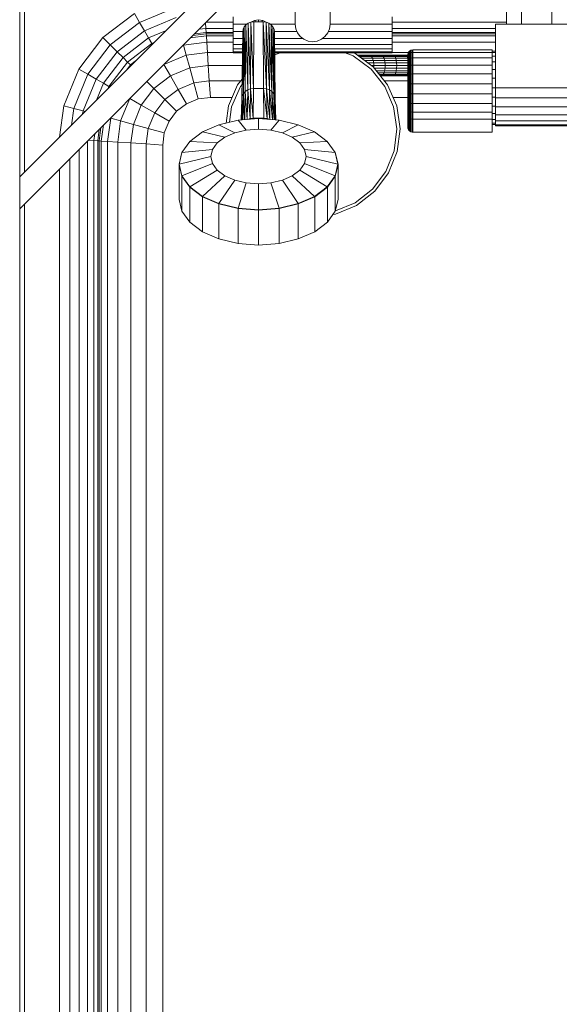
# Model space of a CAD drawing. Header units: millimetres. Extents: x 19580 to 41622, y 4748 to 42776.
# Tile 30 of 65: x 23610 to 23950, y 41516 to 42135. Entities that reach past the tile are written whole.
import ezdxf

# ---------------------------------------------------------------- set-up
doc = ezdxf.new("R2010")
doc.units = ezdxf.units.MM
doc.layers.add('M-EQPM-____-OTLN', color=50, linetype='Continuous', lineweight=20)

# ---------------------------------------------------------------- blocks, each defined once
blk = doc.blocks.new('Прямая форма - 83 new-608778-В_Этаж 01_Отопление')
at = {"layer": 'M-EQPM-____-OTLN', "color": 9}
for p, q in [((-400.16, 359.93), (-400.16, 500)), ((-240.1, 500), (-400.16, 339.93)), ((-260.1, 500), (-400.16, 359.93)), ((-397.16, 500), (-397.16, 362.93)), ((-226.84, 500), (-226.84, 456)), ((-204.84, 500), (-204.84, 456)), ((-93.84, 456), (-93.84, 473)), ((-84.34, 473), (-84.34, 456)), ((-65.34, 473), (-65.34, 456)), ((-324.68, 457.11), (-303.21, 466)), ((-347.73, 447.57), (-327.94, 462.76)), ((-324.68, 457.11), (-327.94, 462.76)), ((-321.64, 451.84), (-301.63, 460.13)), ((-265.84, 460.66), (-265.84, 456)), ((-254.65, 457.33), (-252.43, 458.41)), ((-252.43, 458.41), (-249.84, 458.81)), ((-252.04, 457.52), (-252.04, 458.47)), ((-249.84, 457.52), (-249.84, 458.81)), ((-249.84, 458.81), (-247.25, 458.41)), ((-247.64, 457.52), (-247.64, 458.47)), ((-247.25, 458.41), (-245.03, 457.33)), ((-165.84, 460.66), (-165.84, 456)), ((-343.12, 442.96), (-324.68, 457.11)), ((-321.64, 451.84), (-324.68, 457.11)), ((-287.32, 452.78), (-283, 453.35)), ((-283, 453.35), (-283.23, 456.86)), ((-283, 453.35), (-265.84, 453.35)), ((-283, 453.35), (-282.84, 450.85)), ((-282.78, 457.32), (-265.84, 457.32)), ((-265.84, 456), (-257.3, 456)), ((-265.84, 451.34), (-265.84, 456)), ((-259.6, 452.81), (-260.09, 410.64)), ((-260.09, 410.64), (-259.6, 452.81)), ((-259.6, 452.81), (-259.84, 451.17)), ((-259.6, 452.81), (-259.84, 451.17)), ((-259.6, 452.81), (-258.9, 454.34)), ((-258.9, 454.34), (-259.6, 452.81)), ((-259.35, 412.23), (-259.6, 452.81)), ((-259.6, 452.81), (-259.35, 412.23)), ((-259.35, 412.23), (-258.9, 454.34)), ((-258.9, 454.34), (-259.35, 412.23)), ((-257.79, 455.66), (-258.9, 454.34)), ((-257.79, 455.66), (-258.9, 454.34)), ((-258.18, 413.6), (-258.9, 454.34)), ((-258.9, 454.34), (-258.18, 413.6)), ((-258.18, 413.6), (-257.79, 455.66)), ((-257.79, 455.66), (-258.18, 413.6)), ((-257.79, 455.66), (-256.34, 456.67)), ((-256.34, 456.67), (-257.79, 455.66)), ((-256.66, 414.64), (-257.79, 455.66)), ((-257.79, 455.66), (-256.66, 414.64)), ((-256.66, 414.64), (-256.34, 456.67)), ((-256.34, 456.67), (-256.66, 414.64)), ((-256.34, 456.67), (-254.65, 457.3)), ((-254.65, 457.3), (-256.34, 456.67)), ((-254.89, 415.3), (-256.34, 456.67)), ((-256.34, 456.67), (-254.89, 415.3)), ((-254.89, 415.3), (-254.65, 457.3)), ((-254.65, 457.3), (-254.89, 415.3)), ((-254.65, 457.3), (-252.84, 457.52)), ((-252.84, 457.52), (-254.65, 457.3)), ((-252.99, 415.53), (-254.65, 457.3)), ((-254.65, 457.3), (-252.99, 415.53)), ((-252.99, 415.53), (-252.84, 457.52)), ((-252.84, 457.52), (-252.99, 415.53)), ((-252.84, 457.52), (-246.84, 457.52)), ((-252.84, 457.52), (-246.84, 457.52)), ((-246.69, 415.53), (-246.84, 457.52)), ((-246.84, 457.52), (-245.03, 457.3)), ((-246.69, 415.53), (-246.84, 457.52)), ((-244.79, 415.3), (-246.84, 457.52)), ((-245.03, 457.3), (-246.84, 457.52)), ((-246.84, 457.52), (-244.79, 415.3)), ((-245.03, 457.3), (-243.34, 456.67)), ((-244.79, 415.3), (-245.03, 457.3)), ((-243.01, 414.64), (-245.03, 457.3)), ((-245.03, 457.3), (-244.79, 415.3)), ((-243.34, 456.67), (-245.03, 457.3)), ((-245.03, 457.3), (-243.01, 414.64)), ((-243.34, 456.67), (-241.89, 455.66)), ((-243.01, 414.64), (-243.34, 456.67)), ((-241.49, 413.6), (-243.34, 456.67)), ((-243.34, 456.67), (-243.01, 414.64)), ((-241.89, 455.66), (-243.34, 456.67)), ((-243.34, 456.67), (-241.49, 413.6)), ((-226.84, 456), (-242.38, 456)), ((-241.89, 455.66), (-240.78, 454.34)), ((-241.49, 413.6), (-241.89, 455.66)), ((-240.32, 412.23), (-241.89, 455.66)), ((-241.89, 455.66), (-241.49, 413.6)), ((-240.78, 454.34), (-241.89, 455.66)), ((-241.89, 455.66), (-240.32, 412.23)), ((-240.78, 454.34), (-240.08, 452.81)), ((-240.32, 412.23), (-240.78, 454.34)), ((-239.59, 410.64), (-240.78, 454.34)), ((-240.78, 454.34), (-240.32, 412.23)), ((-240.08, 452.81), (-240.78, 454.34)), ((-240.78, 454.34), (-239.59, 410.64)), ((-239.84, 451.17), (-240.08, 452.81)), ((-239.59, 410.64), (-240.08, 452.81)), ((-239.34, 408.93), (-240.08, 452.81)), ((-240.08, 452.81), (-239.59, 410.64)), ((-239.84, 451.17), (-240.08, 452.81)), ((-240.08, 452.81), (-239.34, 408.93)), ((-226.84, 456), (-226.46, 453.15)), ((-226.46, 453.15), (-225.36, 450.5)), ((-206.31, 450.5), (-205.21, 453.15)), ((-205.21, 453.15), (-204.84, 456)), ((-204.84, 456), (-165.84, 456)), ((-165.84, 457.32), (-93.84, 457.32)), ((-165.84, 456), (-165.84, 451.34)), ((-165.84, 453.35), (-100.84, 453.35)), ((101.16, 456), (-100.84, 456)), ((-100.84, 456), (-100.84, 416)), ((-362.92, 427.78), (-347.73, 447.57)), ((-343.12, 442.96), (-347.73, 447.57)), ((-338.82, 438.66), (-321.64, 451.84)), ((-335.13, 434.96), (-319.03, 447.32)), ((-319.03, 447.32), (-321.64, 451.84)), ((-319.03, 447.32), (-308.36, 451.73)), ((-317.02, 443.85), (-319.03, 447.32)), ((-292.79, 447.31), (-282.69, 448.64)), ((-282.78, 450), (-291.21, 448.89)), ((-282.84, 450.85), (-290.22, 449.88)), ((-265.84, 450.85), (-282.84, 450.85)), ((-282.84, 450.85), (-282.78, 450)), ((-282.78, 450), (-282.69, 448.64)), ((-265.84, 450), (-282.78, 450)), ((-282.69, 448.64), (-265.84, 448.64)), ((-282.69, 448.64), (-282.43, 444.64)), ((-265.84, 447), (-265.84, 451.34)), ((-265.84, 451.34), (-259.81, 451.34)), ((-265.84, 443.27), (-265.84, 447)), ((-265.84, 447), (-259.86, 447)), ((-260.34, 408.93), (-259.84, 451.17)), ((-259.84, 451.17), (-260.34, 408.93)), ((-260.09, 410.64), (-259.84, 451.17)), ((-259.84, 451.17), (-260.09, 410.64)), ((-239.86, 451.34), (-225.71, 451.34)), ((-239.34, 408.93), (-239.84, 451.17)), ((-239.84, 451.17), (-239.34, 408.93)), ((-239.79, 447), (-222.02, 447)), ((-225.36, 450.5), (-223.62, 448.22)), ((-223.62, 448.22), (-221.34, 446.47)), ((-221.34, 446.47), (-218.68, 445.37)), ((-212.99, 445.37), (-210.34, 446.47)), ((-210.34, 446.47), (-208.06, 448.22)), ((-165.84, 447), (-209.65, 447)), ((-208.06, 448.22), (-206.31, 450.5)), ((-165.84, 451.34), (-205.96, 451.34)), ((-165.84, 451.34), (-165.84, 447)), ((-100.84, 450.85), (-165.84, 450.85)), ((-100.84, 450), (-165.84, 450)), ((-165.84, 448.64), (-100.84, 448.64)), ((-165.84, 443.27), (-165.84, 447)), ((-357.27, 424.52), (-343.12, 442.96)), ((-338.82, 438.66), (-343.12, 442.96)), ((-332.29, 432.13), (-317.02, 443.85)), ((-317.02, 443.85), (-315.7, 444.39)), ((-296.97, 442.73), (-297.65, 442.44)), ((-296.97, 442.73), (-282.43, 444.64)), ((-296.97, 442.73), (-295.31, 436.53)), ((-282.43, 444.64), (-265.84, 444.64)), ((-282.43, 444.64), (-282.02, 438.28)), ((-265.84, 440.41), (-265.84, 443.27)), ((-259.89, 443.27), (-265.84, 443.27)), ((-265.84, 438.61), (-265.84, 440.41)), ((-259.9, 440.41), (-265.84, 440.41)), ((-165.84, 443.27), (-239.74, 443.27)), ((-165.84, 440.41), (-239.71, 440.41)), ((-218.68, 445.37), (-215.84, 445)), ((-215.84, 445), (-212.99, 445.37)), ((-165.84, 444.64), (-100.84, 444.64)), ((-165.84, 440.41), (-165.84, 443.27)), ((-165.84, 438.61), (-165.84, 440.41)), ((-154.66, 439.17), (-153.99, 439.56)), ((-154.66, 439.17), (-153.99, 439.56)), ((-153.99, 439.56), (-153.23, 439.76)), ((-153.99, 439.56), (-153.23, 439.76)), ((-153.99, 437.9), (-153.99, 439.56)), ((-153.99, 439.56), (-153.99, 437.9)), ((-153.23, 439.76), (-152.84, 439.79)), ((-153.23, 439.76), (-152.84, 439.79)), ((-153.23, 438.09), (-153.23, 439.76)), ((-153.23, 439.76), (-153.23, 438.09)), ((-152.84, 439.79), (-102.84, 439.79)), ((-152.84, 439.79), (-152.84, 438.11)), ((-102.84, 439.79), (-102.84, 438.11)), ((-352, 421.48), (-338.82, 438.66)), ((-347.48, 418.87), (-335.13, 434.96)), ((-335.13, 434.96), (-338.82, 438.66)), ((-332.29, 432.13), (-335.13, 434.96)), ((-295.31, 436.53), (-309.4, 430.7)), ((-282.02, 438.28), (-295.31, 436.53)), ((-295.31, 436.53), (-293.15, 428.46)), ((-265.84, 438.28), (-282.02, 438.28)), ((-282.02, 438.28), (-281.47, 430)), ((-265.84, 438), (-265.84, 438.61)), ((-259.91, 438.61), (-265.84, 438.61)), ((-259.92, 438), (-265.84, 438)), ((-165.84, 438.61), (-239.69, 438.61)), ((-165.84, 438), (-239.68, 438)), ((-236.23, 438), (-239.67, 436.67)), ((-190.31, 436.01), (-195.44, 438)), ((-179.08, 427.74), (-190.31, 436.01)), ((-189.97, 438), (-189.35, 437.76)), ((-189.35, 437.76), (-177.69, 429.18)), ((-180.12, 436.5), (-187.34, 436.5)), ((-187.34, 436.5), (-186.5, 436.28)), ((-187.34, 436.28), (-186.5, 436.28)), ((-186.5, 436.28), (-179.38, 436.28)), ((-186.5, 436.28), (-185.71, 435.63)), ((-186.45, 435.63), (-185.71, 435.63)), ((-185.71, 435.63), (-178.69, 435.63)), ((-185.71, 435.63), (-185.04, 434.6)), ((-185.04, 434.6), (-178.09, 434.6)), ((-172.67, 436.5), (-180.12, 436.5)), ((-180.12, 436.5), (-179.38, 436.28)), ((-179.38, 436.28), (-172.03, 436.28)), ((-179.38, 436.28), (-178.69, 435.63)), ((-178.69, 435.63), (-171.43, 435.63)), ((-178.69, 435.63), (-178.09, 434.6)), ((-178.09, 434.6), (-170.91, 434.6)), ((-178.09, 434.6), (-177.63, 433.25)), ((-165.02, 436.5), (-172.67, 436.5)), ((-172.67, 436.5), (-172.03, 436.28)), ((-172.03, 436.28), (-164.48, 436.28)), ((-172.03, 436.28), (-171.43, 435.63)), ((-171.43, 435.63), (-163.97, 435.63)), ((-171.43, 435.63), (-170.91, 434.6)), ((-170.91, 434.6), (-163.54, 434.6)), ((-170.91, 434.6), (-170.52, 433.25)), ((-165.84, 438), (-165.84, 438.61)), ((-152.84, 438.28), (-165.84, 438.28)), ((-157.19, 436.5), (-165.02, 436.5)), ((-165.02, 436.5), (-164.48, 436.28)), ((-164.48, 436.28), (-163.97, 435.63)), ((-164.09, 436.28), (-156.75, 436.28)), ((-163.97, 435.63), (-156.35, 435.63)), ((-163.97, 435.63), (-163.54, 434.6)), ((-163.54, 434.6), (-156, 434.6)), ((-163.54, 434.6), (-163.21, 433.25)), ((-155.22, 436.5), (-157.19, 436.5)), ((-157.19, 436.5), (-156.75, 436.28)), ((-156.75, 436.28), (-155.22, 436.28)), ((-156.75, 436.28), (-156.35, 435.63)), ((-156.35, 435.63), (-155.22, 435.63)), ((-156.35, 435.63), (-156, 434.6)), ((-156, 434.6), (-155.22, 434.6)), ((-156, 434.6), (-155.73, 433.25)), ((-155.84, 436.79), (-155.81, 437.18)), ((-155.84, 436.79), (-155.81, 437.18)), ((-155.84, 435.32), (-155.84, 436.79)), ((-155.84, 436.79), (-155.84, 435.32)), ((-155.84, 435.32), (-155.81, 435.68)), ((-155.84, 435.32), (-155.81, 435.68)), ((-155.84, 432.49), (-155.84, 435.32)), ((-155.84, 435.32), (-155.84, 432.49)), ((-155.81, 437.18), (-155.61, 437.94)), ((-155.81, 437.18), (-155.61, 437.94)), ((-155.81, 435.68), (-155.81, 437.18)), ((-155.81, 437.18), (-155.81, 435.68)), ((-155.81, 435.68), (-155.61, 436.39)), ((-155.81, 435.68), (-155.61, 436.39)), ((-155.81, 432.8), (-155.81, 435.68)), ((-155.81, 435.68), (-155.81, 432.8)), ((-155.81, 432.8), (-155.61, 433.4)), ((-155.81, 432.8), (-155.61, 433.4)), ((-155.61, 437.94), (-155.22, 438.61)), ((-155.61, 437.94), (-155.22, 438.61)), ((-155.61, 436.39), (-155.61, 437.94)), ((-155.61, 437.94), (-155.61, 436.39)), ((-155.61, 436.39), (-155.22, 437.02)), ((-155.61, 436.39), (-155.22, 437.02)), ((-155.61, 433.4), (-155.61, 436.39)), ((-155.61, 436.39), (-155.61, 433.4)), ((-155.61, 433.4), (-155.22, 433.94)), ((-155.61, 433.4), (-155.61, 429.19)), ((-155.22, 438.61), (-154.66, 439.17)), ((-155.22, 438.61), (-154.66, 439.17)), ((-155.22, 437.02), (-155.22, 438.61)), ((-155.22, 438.61), (-155.22, 437.02)), ((-155.22, 437.02), (-154.66, 437.53)), ((-155.22, 437.02), (-155.22, 433.94)), ((-155.22, 433.94), (-154.66, 434.38)), ((-155.22, 433.94), (-155.22, 429.6)), ((-154.66, 437.53), (-154.66, 439.17)), ((-154.66, 439.17), (-154.66, 437.53)), ((-154.66, 437.53), (-153.99, 437.9)), ((-154.66, 437.53), (-154.66, 434.38)), ((-154.66, 434.38), (-153.99, 434.69)), ((-154.66, 434.38), (-154.66, 429.93)), ((-153.99, 437.9), (-153.23, 438.09)), ((-153.99, 437.9), (-153.99, 434.69)), ((-153.99, 434.69), (-153.23, 434.85)), ((-153.99, 434.69), (-153.99, 430.17)), ((-153.23, 438.09), (-152.84, 438.11)), ((-153.23, 438.09), (-152.84, 438.11)), ((-153.23, 438.09), (-153.23, 434.85)), ((-153.23, 434.85), (-152.84, 434.87)), ((-153.23, 434.85), (-153.23, 430.29)), ((-152.84, 438.11), (-102.84, 438.11)), ((-152.84, 438.11), (-152.84, 434.87)), ((-152.84, 434.87), (-102.84, 434.87)), ((-152.84, 434.87), (-152.84, 430.3)), ((-102.84, 439), (-100.84, 439)), ((-102.84, 438.22), (-100.84, 438.22)), ((-102.84, 438.11), (-102.84, 434.87)), ((-102.84, 435.92), (-100.84, 435.92)), ((-102.84, 434.87), (-102.84, 430.3)), ((-372.47, 404.73), (-362.92, 427.78)), ((-357.27, 424.52), (-362.92, 427.78)), ((-344.01, 416.86), (-332.29, 432.13)), ((-333.03, 427.07), (-330.51, 430.35)), ((-330.51, 430.35), (-332.29, 432.13)), ((-330.51, 430.35), (-327.23, 432.87)), ((-309.42, 430.68), (-305.25, 423.45)), ((-293.15, 428.46), (-305.25, 423.45)), ((-281.47, 430), (-293.15, 428.46)), ((-293.15, 428.46), (-290.63, 419.06)), ((-260.09, 430), (-281.47, 430)), ((-281.47, 430), (-280.84, 420.35)), ((-183.22, 433.25), (-177.63, 433.25)), ((-181.09, 431.68), (-177.35, 431.68)), ((-170.39, 416.83), (-179.08, 427.74)), ((-178.81, 430), (-177.25, 430)), ((-177.69, 429.18), (-168.68, 417.86)), ((-177.63, 433.25), (-170.52, 433.25)), ((-177.63, 433.25), (-177.35, 431.68)), ((-177.35, 431.68), (-170.27, 431.68)), ((-177.35, 431.68), (-177.25, 430)), ((-177.25, 430), (-177.32, 428.72)), ((-177.25, 430), (-170.18, 430)), ((-177, 428.32), (-170.27, 428.32)), ((-170.52, 433.25), (-163.21, 433.25)), ((-170.52, 433.25), (-170.27, 431.68)), ((-170.27, 428.32), (-170.52, 426.75)), ((-170.27, 431.68), (-163, 431.68)), ((-170.27, 431.68), (-170.18, 430)), ((-170.18, 430), (-170.27, 428.32)), ((-170.27, 428.32), (-163, 428.32)), ((-170.18, 430), (-162.93, 430)), ((-163.21, 433.25), (-155.73, 433.25)), ((-163.21, 433.25), (-163, 431.68)), ((-163, 428.32), (-163.21, 426.75)), ((-163, 431.68), (-155.61, 431.68)), ((-163, 431.68), (-162.93, 430)), ((-162.93, 430), (-163, 428.32)), ((-163, 428.32), (-155.61, 428.32)), ((-162.93, 430), (-155.61, 430)), ((-155.84, 432.49), (-155.81, 432.8)), ((-155.84, 432.49), (-155.81, 432.8)), ((-155.84, 428.5), (-155.84, 432.49)), ((-155.84, 432.49), (-155.84, 428.5)), ((-155.84, 428.5), (-155.81, 428.73)), ((-155.84, 428.5), (-155.81, 428.73)), ((-155.84, 423.62), (-155.84, 428.5)), ((-155.84, 428.5), (-155.84, 423.62)), ((-155.81, 428.73), (-155.81, 432.8)), ((-155.81, 432.8), (-155.81, 428.73)), ((-155.81, 428.73), (-155.61, 429.19)), ((-155.81, 428.73), (-155.61, 429.19)), ((-155.81, 423.77), (-155.81, 428.73)), ((-155.81, 428.73), (-155.81, 423.77)), ((-155.73, 433.25), (-155.61, 432.1)), ((-155.61, 427.9), (-155.73, 426.75)), ((-155.61, 429.19), (-155.22, 429.6)), ((-155.61, 429.19), (-155.61, 424.28)), ((-155.22, 429.6), (-154.66, 429.93)), ((-155.22, 429.6), (-155.22, 424.29)), ((-154.66, 429.93), (-153.99, 430.17)), ((-154.66, 429.93), (-154.66, 424.5)), ((-153.99, 430.17), (-153.23, 430.29)), ((-153.99, 430.17), (-153.99, 424.64)), ((-153.23, 430.29), (-152.84, 430.3)), ((-153.23, 430.29), (-153.23, 424.71)), ((-152.84, 430.3), (-102.84, 430.3)), ((-152.84, 430.3), (-152.84, 424.72)), ((-102.84, 432.26), (-100.84, 432.26)), ((-102.84, 430.3), (-102.84, 424.72)), ((-102.84, 427.5), (-100.84, 427.5)), ((-366.16, 403.04), (-357.27, 424.52)), ((-360.29, 401.47), (-352, 421.48)), ((-352, 421.48), (-357.27, 424.52)), ((-347.48, 418.87), (-352, 421.48)), ((-305.25, 423.45), (-315.64, 415.48)), ((-305.25, 423.45), (-300.38, 415.02)), ((-263, 417.86), (-260.19, 421.38)), ((-175.76, 426.75), (-170.52, 426.75)), ((-174.68, 425.4), (-170.91, 425.4)), ((-173.86, 424.37), (-171.43, 424.37)), ((-173.35, 423.72), (-172.03, 423.72)), ((-172.03, 423.72), (-172.67, 423.5)), ((-172.67, 423.5), (-165.02, 423.5)), ((-171.43, 424.37), (-172.03, 423.72)), ((-172.03, 423.72), (-164.48, 423.72)), ((-170.91, 425.4), (-171.43, 424.37)), ((-171.43, 424.37), (-163.97, 424.37)), ((-170.52, 426.75), (-170.91, 425.4)), ((-170.91, 425.4), (-163.54, 425.4)), ((-170.52, 426.75), (-163.21, 426.75)), ((-164.48, 423.72), (-165.02, 423.5)), ((-165.02, 423.5), (-157.19, 423.5)), ((-163.97, 424.37), (-164.48, 423.72)), ((-164.09, 423.72), (-156.75, 423.72)), ((-163.54, 425.4), (-163.97, 424.37)), ((-163.97, 424.37), (-156.35, 424.37)), ((-163.21, 426.75), (-163.54, 425.4)), ((-163.54, 425.4), (-156, 425.4)), ((-163.21, 426.75), (-155.73, 426.75)), ((-156.75, 423.72), (-157.19, 423.5)), ((-157.19, 423.5), (-155.61, 423.5)), ((-156.35, 424.37), (-156.75, 423.72)), ((-156.75, 423.72), (-155.61, 423.72)), ((-156, 425.4), (-156.35, 424.37)), ((-156.35, 424.37), (-155.61, 424.37)), ((-155.73, 426.75), (-156, 425.4)), ((-155.84, 423.62), (-155.81, 423.77)), ((-155.84, 423.62), (-155.81, 423.77)), ((-155.84, 418.21), (-155.84, 423.62)), ((-155.84, 423.62), (-155.84, 418.21)), ((-155.81, 423.77), (-155.61, 424.04)), ((-155.81, 423.77), (-155.61, 424.04)), ((-155.81, 418.25), (-155.81, 423.77)), ((-155.81, 423.77), (-155.81, 418.25)), ((-155.61, 424.04), (-155.22, 424.29)), ((-155.61, 424.04), (-155.61, 418.33)), ((-155.22, 424.29), (-154.66, 424.5)), ((-155.22, 424.29), (-155.22, 418.41)), ((-154.66, 424.5), (-153.99, 424.64)), ((-154.66, 424.5), (-154.66, 418.46)), ((-153.99, 424.64), (-153.23, 424.71)), ((-153.99, 424.64), (-153.99, 418.51)), ((-153.23, 424.71), (-152.84, 424.72)), ((-153.23, 424.71), (-153.23, 418.53)), ((-152.84, 424.72), (-102.84, 424.72)), ((-152.84, 424.72), (-152.84, 418.53)), ((-102.84, 424.72), (-102.84, 418.53)), ((-102.84, 421.95), (-100.84, 421.95)), ((-351.9, 408.2), (-347.48, 418.87)), ((-344.01, 416.86), (-347.48, 418.87)), ((-344.56, 415.54), (-344.01, 416.86)), ((-315.64, 415.48), (-323.61, 405.09)), ((-320.13, 419.97), (-315.64, 415.48)), ((-315.64, 415.48), (-308.76, 408.6)), ((-300.38, 415.02), (-308.76, 408.6)), ((-290.63, 419.06), (-300.38, 415.02)), ((-300.38, 415.02), (-295.16, 405.98)), ((-280.84, 420.35), (-290.63, 419.06)), ((-290.63, 419.06), (-287.93, 408.98)), ((-261.01, 420.35), (-280.84, 420.35)), ((-280.84, 420.35), (-280.16, 410)), ((-268.75, 404.58), (-263, 417.86)), ((-261.28, 416.83), (-266.82, 404.03)), ((-260.23, 418.15), (-261.28, 416.83)), ((-254.89, 415.3), (-256.66, 414.64)), ((-256.66, 414.64), (-254.89, 415.3)), ((-255.14, 396.71), (-254.89, 415.3)), ((-254.89, 415.3), (-255.14, 396.71)), ((-252.99, 415.53), (-254.89, 415.3)), ((-254.89, 415.3), (-252.99, 415.53)), ((-253.14, 396.94), (-254.89, 415.3)), ((-254.89, 415.3), (-253.14, 396.94)), ((-253.14, 396.94), (-252.99, 415.53)), ((-252.99, 415.53), (-253.14, 396.94)), ((-252.99, 415.53), (-246.69, 415.53)), ((-252.99, 415.53), (-246.69, 415.53)), ((-246.53, 396.94), (-246.69, 415.53)), ((-246.53, 396.94), (-246.69, 415.53)), ((-244.53, 396.71), (-246.69, 415.53)), ((-244.79, 415.3), (-246.69, 415.53)), ((-246.69, 415.53), (-244.53, 396.71)), ((-246.69, 415.53), (-244.79, 415.3)), ((-244.53, 396.71), (-244.79, 415.3)), ((-242.68, 396.08), (-244.79, 415.3)), ((-243.01, 414.64), (-244.79, 415.3)), ((-244.79, 415.3), (-242.68, 396.08)), ((-244.79, 415.3), (-244.53, 396.71)), ((-244.79, 415.3), (-243.01, 414.64)), ((-155.61, 420.35), (-170.66, 420.35)), ((-164.85, 404.03), (-170.39, 416.83)), ((-168.68, 417.86), (-162.93, 404.58)), ((-155.84, 418.21), (-155.81, 418.25)), ((-155.84, 418.21), (-155.81, 418.25)), ((-155.84, 412.64), (-155.84, 418.21)), ((-155.84, 418.21), (-155.84, 412.64)), ((-155.81, 418.25), (-155.61, 418.33)), ((-155.81, 418.25), (-155.61, 418.33)), ((-155.81, 412.58), (-155.81, 418.25)), ((-155.81, 418.25), (-155.81, 412.58)), ((-155.61, 418.33), (-155.22, 418.41)), ((-155.61, 418.33), (-155.61, 412.46)), ((-155.22, 418.41), (-154.66, 418.46)), ((-155.22, 418.41), (-155.22, 412.35)), ((-154.66, 418.46), (-153.99, 418.51)), ((-154.66, 418.46), (-154.66, 412.26)), ((-153.99, 418.51), (-153.23, 418.53)), ((-153.99, 418.51), (-153.99, 412.2)), ((-153.23, 418.53), (-152.84, 418.53)), ((-153.23, 418.53), (-153.23, 412.16)), ((-152.84, 418.53), (-102.84, 418.53)), ((-152.84, 418.53), (-152.84, 412.16)), ((-102.84, 418.53), (-102.84, 412.16)), ((-102.84, 416), (-100.84, 416)), ((-100.84, 416), (101.16, 416)), ((-100.84, 409.79), (-100.84, 416)), ((-330.86, 409.24), (-336.7, 395.15)), ((-330.84, 409.26), (-323.61, 405.09)), ((-308.76, 408.6), (-315.19, 400.22)), ((-308.76, 408.6), (-301.38, 401.21)), ((-287.93, 408.98), (-295.16, 405.98)), ((-287.93, 408.98), (-295.16, 405.98)), ((-280.16, 410), (-287.93, 408.98)), ((-280.16, 410), (-287.93, 408.98)), ((-266.97, 410), (-280.16, 410)), ((-266.97, 410), (-280.16, 410)), ((-260.71, 395.8), (-260.34, 408.93)), ((-260.34, 408.93), (-260.71, 395.8)), ((-260.54, 395.81), (-260.34, 408.93)), ((-260.34, 408.93), (-260.54, 395.81)), ((-260.09, 410.64), (-260.49, 395.81)), ((-260.49, 395.81), (-260.09, 410.64)), ((-260.09, 410.64), (-260.34, 408.93)), ((-260.34, 408.93), (-260.09, 410.64)), ((-259.35, 412.23), (-260.09, 410.64)), ((-260.09, 410.64), (-259.35, 412.23)), ((-259.86, 395.86), (-260.09, 410.64)), ((-260.09, 410.64), (-259.86, 395.86)), ((-259.77, 395.87), (-259.35, 412.23)), ((-259.35, 412.23), (-259.77, 395.87)), ((-258.18, 413.6), (-259.35, 412.23)), ((-259.35, 412.23), (-258.18, 413.6)), ((-258.64, 395.95), (-259.35, 412.23)), ((-259.35, 412.23), (-258.64, 395.95)), ((-258.58, 395.96), (-258.18, 413.6)), ((-258.18, 413.6), (-258.58, 395.96)), ((-256.66, 414.64), (-258.18, 413.6)), ((-258.18, 413.6), (-256.66, 414.64)), ((-257.01, 396.07), (-258.18, 413.6)), ((-258.18, 413.6), (-257.01, 396.07)), ((-257, 396.07), (-256.66, 414.64)), ((-256.66, 414.64), (-257, 396.07)), ((-255.14, 396.71), (-256.66, 414.64)), ((-256.66, 414.64), (-255.14, 396.71)), ((-242.67, 396.07), (-243.01, 414.64)), ((-241.17, 395.96), (-243.01, 414.64)), ((-241.49, 413.6), (-243.01, 414.64)), ((-243.01, 414.64), (-241.17, 395.96)), ((-243.01, 414.64), (-242.67, 396.07)), ((-243.01, 414.64), (-241.49, 413.6)), ((-241.09, 395.96), (-241.49, 413.6)), ((-240.03, 395.88), (-241.49, 413.6)), ((-240.32, 412.23), (-241.49, 413.6)), ((-241.49, 413.6), (-240.03, 395.88)), ((-241.49, 413.6), (-241.09, 395.96)), ((-241.49, 413.6), (-240.32, 412.23)), ((-239.9, 395.87), (-240.32, 412.23)), ((-239.31, 395.82), (-240.32, 412.23)), ((-239.59, 410.64), (-240.32, 412.23)), ((-240.32, 412.23), (-239.31, 395.82)), ((-240.32, 412.23), (-239.9, 395.87)), ((-240.32, 412.23), (-239.59, 410.64)), ((-239.18, 395.81), (-239.59, 410.64)), ((-239.02, 395.8), (-239.59, 410.64)), ((-239.34, 408.93), (-239.59, 410.64)), ((-239.59, 410.64), (-239.02, 395.8)), ((-239.59, 410.64), (-239.18, 395.81)), ((-239.59, 410.64), (-239.34, 408.93)), ((-238.97, 395.8), (-239.34, 408.93)), ((-239.34, 408.93), (-238.97, 395.8)), ((-155.61, 410), (-165.28, 410)), ((-155.61, 410), (-165.28, 410)), ((-155.81, 412.58), (-155.84, 412.64)), ((-155.84, 412.64), (-155.84, 407.31)), ((-155.84, 407.31), (-155.84, 412.64)), ((-155.84, 412.64), (-155.81, 412.58)), ((-155.61, 412.46), (-155.81, 412.58)), ((-155.81, 412.58), (-155.81, 407.15)), ((-155.81, 407.15), (-155.81, 412.58)), ((-155.81, 412.58), (-155.61, 412.46)), ((-155.22, 412.35), (-155.61, 412.46)), ((-155.61, 412.46), (-155.61, 406.83)), ((-154.66, 412.26), (-155.22, 412.35)), ((-155.22, 412.35), (-155.22, 406.55)), ((-153.99, 412.2), (-154.66, 412.26)), ((-154.66, 412.26), (-154.66, 406.32)), ((-153.23, 412.16), (-153.99, 412.2)), ((-153.99, 412.2), (-153.99, 406.15)), ((-152.84, 412.16), (-153.23, 412.16)), ((-153.23, 412.16), (-153.23, 406.07)), ((-102.84, 412.16), (-152.84, 412.16)), ((-152.84, 412.16), (-152.84, 406.06)), ((-102.84, 412.16), (-102.84, 406.06)), ((-102.84, 410.05), (-100.84, 410.05)), ((-100.84, 404), (-100.84, 409.79)), ((-100.84, 409.79), (101.16, 409.79)), ((-375.06, 385.04), (-372.47, 404.73)), ((-366.16, 403.04), (-372.47, 404.73)), ((-367.54, 392.55), (-366.16, 403.04)), ((-360.29, 401.47), (-366.16, 403.04)), ((-323.61, 405.09), (-328.63, 392.99)), ((-323.61, 405.09), (-315.19, 400.22)), ((-295.16, 405.98), (-301.38, 401.21)), ((-295.16, 405.98), (-301.38, 401.21)), ((-270.31, 393.85), (-268.75, 404.58)), ((-266.82, 404.03), (-268.23, 394.34)), ((-162.84, 390.23), (-164.85, 404.03)), ((-162.93, 404.58), (-160.84, 390.25)), ((-155.84, 407.31), (-155.81, 407.15)), ((-155.84, 407.31), (-155.84, 402.59)), ((-155.84, 402.59), (-155.84, 407.31)), ((-155.84, 407.31), (-155.81, 407.15)), ((-155.84, 402.59), (-155.81, 402.34)), ((-155.84, 402.59), (-155.84, 398.68)), ((-155.84, 398.68), (-155.84, 402.59)), ((-155.84, 402.59), (-155.81, 402.34)), ((-155.81, 407.15), (-155.61, 406.83)), ((-155.81, 407.15), (-155.81, 402.34)), ((-155.81, 402.34), (-155.81, 407.15)), ((-155.81, 407.15), (-155.61, 406.83)), ((-155.61, 406.83), (-155.22, 406.55)), ((-155.61, 406.83), (-155.61, 401.85)), ((-155.22, 406.55), (-154.66, 406.32)), ((-155.22, 406.55), (-155.22, 401.41)), ((-154.66, 406.32), (-153.99, 406.15)), ((-154.66, 406.32), (-154.66, 401.06)), ((-153.99, 406.15), (-153.23, 406.07)), ((-153.99, 406.15), (-153.99, 400.8)), ((-153.23, 406.07), (-152.84, 406.06)), ((-153.23, 406.07), (-153.23, 400.67)), ((-152.84, 406.06), (-102.84, 406.06)), ((-152.84, 406.06), (-152.84, 400.66)), ((-102.84, 406.06), (-102.84, 400.66)), ((-102.84, 404.5), (-100.84, 404.5)), ((-100.84, 399.03), (-100.84, 404)), ((101.16, 404), (-100.84, 404)), ((-360.54, 399.56), (-360.29, 401.47)), ((-358.98, 401.12), (-360.29, 401.47)), ((-342.89, 396.81), (-344.8, 382.27)), ((-342.61, 397.49), (-342.89, 396.81)), ((-342.89, 396.81), (-336.7, 395.15)), ((-315.19, 400.22), (-319.23, 390.47)), ((-315.19, 400.22), (-306.14, 395)), ((-301.38, 401.21), (-306.14, 395)), ((-301.38, 401.21), (-306.14, 395)), ((-249.84, 396.62), (-262.75, 395.64)), ((-249.84, 396.62), (-262.75, 395.64)), ((-255.14, 396.71), (-256.88, 396.08)), ((-256.88, 396.08), (-255.14, 396.71)), ((-253.14, 396.94), (-255.14, 396.71)), ((-255.14, 396.71), (-253.14, 396.94)), ((-246.53, 396.94), (-253.14, 396.94)), ((-253.14, 396.94), (-246.53, 396.94)), ((-236.92, 395.64), (-249.84, 396.62)), ((-249.84, 390.03), (-249.84, 396.62)), ((-236.92, 395.64), (-249.84, 396.62)), ((-249.84, 390.03), (-249.84, 396.62)), ((-244.53, 396.71), (-246.53, 396.94)), ((-246.53, 396.94), (-246.39, 396.36)), ((-246.39, 396.36), (-246.53, 396.94)), ((-246.53, 396.94), (-244.53, 396.71)), ((-242.8, 396.08), (-244.53, 396.71)), ((-244.53, 396.71), (-242.8, 396.08)), ((-155.84, 398.68), (-155.81, 398.38)), ((-155.84, 398.68), (-155.81, 398.38)), ((-155.81, 402.34), (-155.61, 401.85)), ((-155.81, 402.34), (-155.81, 398.38)), ((-155.81, 398.38), (-155.81, 402.34)), ((-155.81, 402.34), (-155.61, 401.85)), ((-155.81, 398.38), (-155.61, 397.79)), ((-155.81, 398.38), (-155.81, 390.69)), ((-155.61, 401.85), (-155.22, 401.41)), ((-155.61, 401.85), (-155.61, 397.79)), ((-155.61, 397.79), (-155.22, 397.26)), ((-155.61, 397.79), (-155.61, 389.93)), ((-155.22, 401.41), (-154.66, 401.06)), ((-155.22, 401.41), (-155.22, 397.26)), ((-155.22, 397.26), (-154.66, 396.82)), ((-155.22, 397.26), (-155.22, 389.25)), ((-154.66, 401.06), (-153.99, 400.8)), ((-154.66, 401.06), (-154.66, 396.82)), ((-154.66, 396.82), (-153.99, 396.52)), ((-154.66, 396.82), (-154.66, 388.7)), ((-153.99, 400.8), (-153.23, 400.67)), ((-153.99, 400.8), (-153.99, 396.52)), ((-153.99, 396.52), (-153.23, 396.36)), ((-153.99, 396.52), (-153.99, 388.31)), ((-153.23, 400.67), (-152.84, 400.66)), ((-153.23, 400.67), (-153.23, 396.36)), ((-153.23, 396.36), (-152.84, 396.34)), ((-153.23, 396.36), (-153.23, 388.11)), ((-152.84, 400.66), (-102.84, 400.66)), ((-152.84, 400.66), (-152.84, 396.34)), ((-152.84, 396.34), (-102.84, 396.34)), ((-152.84, 396.34), (-152.84, 388.08)), ((-102.84, 400.66), (-102.84, 396.34)), ((-102.84, 399.74), (-100.84, 399.74)), ((-102.84, 396.34), (-102.84, 388.08)), ((-100.84, 395.22), (-100.84, 399.03)), ((101.16, 399.03), (-100.84, 399.03)), ((-351.01, 382.68), (-350.04, 390.05)), ((-349.05, 391.04), (-350.16, 382.62)), ((-348.8, 382.53), (-347.47, 392.63)), ((-336.7, 395.15), (-338.45, 381.85)), ((-336.7, 395.15), (-328.63, 392.99)), ((-328.63, 392.99), (-330.16, 381.31)), ((-328.63, 392.99), (-319.23, 390.47)), ((-319.23, 390.47), (-320.52, 380.68)), ((-319.23, 390.47), (-309.14, 387.76)), ((-306.14, 395), (-309.14, 387.76)), ((-306.14, 395), (-309.14, 387.76)), ((-274.79, 392.78), (-285.12, 388.23)), ((-274.79, 392.78), (-285.12, 388.23)), ((-262.75, 395.64), (-274.79, 392.78)), ((-262.75, 395.64), (-274.79, 392.78)), ((-264.84, 387.73), (-274.79, 392.78)), ((-264.84, 387.73), (-274.79, 392.78)), ((-257.6, 389.45), (-262.75, 395.64)), ((-257.6, 389.45), (-262.75, 395.64)), ((-249.84, 390.03), (-257.6, 389.45)), ((-249.84, 390.03), (-257.6, 389.45)), ((-242.07, 389.45), (-249.84, 390.03)), ((-242.07, 389.45), (-249.84, 390.03)), ((-242.07, 389.45), (-236.92, 395.64)), ((-242.07, 389.45), (-236.92, 395.64)), ((-224.89, 392.78), (-236.92, 395.64)), ((-224.89, 392.78), (-236.92, 395.64)), ((-234.84, 387.73), (-224.89, 392.78)), ((-234.84, 387.73), (-224.89, 392.78)), ((-214.55, 388.23), (-224.89, 392.78)), ((-214.55, 388.23), (-224.89, 392.78)), ((-164.5, 376.38), (-162.84, 390.23)), ((-160.84, 390.25), (-162.56, 375.88)), ((-155.81, 390.69), (-155.61, 389.93)), ((-102.84, 396.08), (-100.84, 396.08)), ((-102.84, 393.78), (-100.84, 393.78)), ((-102.84, 393), (-100.84, 393)), ((-100.84, 392.82), (-100.84, 395.22)), ((101.16, 395.22), (-100.84, 395.22)), ((-100.84, 392), (-100.84, 392.82)), ((101.16, 392.82), (-100.84, 392.82)), ((101.16, 392), (-100.84, 392)), ((-353.51, 382.84), (-352.94, 387.15)), ((-309.14, 387.76), (-310.16, 380)), ((-309.14, 387.76), (-310.16, 380)), ((-285.12, 388.23), (-293.05, 382.31)), ((-285.12, 388.23), (-293.05, 382.31)), ((-271.05, 384.99), (-285.12, 388.23)), ((-271.05, 384.99), (-285.12, 388.23)), ((-275.82, 381.43), (-271.05, 384.99)), ((-271.05, 384.99), (-275.82, 381.43)), ((-271.05, 384.99), (-264.84, 387.73)), ((-264.84, 387.73), (-271.05, 384.99)), ((-257.6, 389.45), (-264.84, 387.73)), ((-264.84, 387.73), (-257.6, 389.45)), ((-234.84, 387.73), (-242.07, 389.45)), ((-234.84, 387.73), (-242.07, 389.45)), ((-228.62, 384.99), (-234.84, 387.73)), ((-228.62, 384.99), (-234.84, 387.73)), ((-228.62, 384.99), (-214.55, 388.23)), ((-228.62, 384.99), (-214.55, 388.23)), ((-223.86, 381.43), (-228.62, 384.99)), ((-223.86, 381.43), (-228.62, 384.99)), ((-206.62, 382.31), (-214.55, 388.23)), ((-206.62, 382.31), (-214.55, 388.23)), ((-155.61, 389.93), (-155.22, 389.25)), ((-155.22, 389.25), (-154.66, 388.7)), ((-154.66, 388.7), (-153.99, 388.31)), ((-153.99, 388.31), (-153.23, 388.11)), ((-153.23, 388.11), (-152.84, 388.08)), ((-152.84, 388.08), (-102.84, 388.08)), ((-357.48, -383.1), (-357.48, 382.61)), ((-353.51, 382.84), (-357.03, 383.07)), ((-353.51, -382.84), (-353.51, 382.84)), ((-351.01, 382.68), (-353.51, 382.84)), ((-350.16, 382.62), (-351.01, 382.68)), ((-351.01, 382.68), (-351.01, -382.68)), ((-348.8, 382.53), (-350.16, 382.62)), ((-350.16, 382.62), (-350.16, -382.62)), ((-348.8, -382.53), (-348.8, 382.53)), ((-344.8, 382.27), (-348.8, 382.53)), ((-344.8, 382.27), (-338.45, 381.85)), ((-344.8, 382.27), (-344.8, -382.27)), ((-338.45, 381.85), (-330.16, 381.31)), ((-338.45, 381.85), (-338.45, -381.85)), ((-330.16, 381.31), (-320.52, 380.68)), ((-330.16, 381.31), (-330.16, -381.31)), ((-320.52, 380.68), (-310.16, 380)), ((-320.52, 380.68), (-320.52, -380.68)), ((-310.16, 380), (-310.16, -380)), ((-310.16, 0), (-310.16, 380)), ((-293.05, 382.31), (-298.04, 375.4)), ((-293.05, 382.31), (-298.04, 375.4)), ((-275.82, 381.43), (-293.05, 382.31)), ((-275.82, 381.43), (-293.05, 382.31)), ((-278.82, 377.28), (-275.82, 381.43)), ((-275.82, 381.43), (-278.82, 377.28)), ((-223.86, 381.43), (-206.62, 382.31)), ((-223.86, 381.43), (-206.62, 382.31)), ((-220.86, 377.28), (-223.86, 381.43)), ((-220.86, 377.28), (-223.86, 381.43)), ((-201.64, 375.4), (-206.62, 382.31)), ((-201.64, 375.4), (-206.62, 382.31)), ((-368.69, -383.84), (-368.69, 371.41)), ((-362.66, -383.44), (-362.66, 377.43)), ((-298.13, 375.34), (-299.84, 367.91)), ((-298.13, 375.34), (-299.84, 367.91)), ((-298.13, 375.25), (-299.84, 367.83)), ((-298.13, 375.25), (-299.84, 367.83)), ((-298.04, 375.4), (-299.74, 367.99)), ((-298.04, 375.4), (-299.74, 367.99)), ((-279.84, 372.83), (-299.74, 367.99)), ((-279.84, 372.83), (-299.74, 367.99)), ((-298.13, 375.34), (-298.13, 375.25)), ((-298.13, 375.34), (-298.13, 375.25)), ((-278.82, 377.28), (-298.04, 375.4)), ((-278.82, 377.28), (-298.04, 375.4)), ((-279.84, 372.83), (-278.82, 377.28)), ((-278.82, 377.28), (-279.84, 372.83)), ((-278.82, 368.37), (-279.84, 372.83)), ((-279.84, 372.83), (-278.82, 368.37)), ((-219.84, 372.83), (-220.86, 377.28)), ((-219.84, 372.83), (-220.86, 377.28)), ((-220.86, 377.28), (-201.64, 375.4)), ((-220.86, 377.28), (-201.64, 375.4)), ((-219.84, 372.83), (-220.86, 368.37)), ((-220.86, 368.37), (-219.84, 372.83)), ((-219.84, 372.83), (-199.94, 367.99)), ((-219.84, 372.83), (-199.94, 367.99)), ((-199.94, 367.99), (-201.64, 375.4)), ((-199.94, 367.99), (-201.64, 375.4)), ((-201.54, 375.34), (-201.54, 375.25)), ((-199.84, 367.91), (-201.54, 375.34)), ((-199.84, 367.91), (-201.54, 375.34)), ((-201.54, 375.34), (-201.54, 375.25)), ((-199.84, 367.83), (-201.54, 375.25)), ((-199.84, 367.83), (-201.54, 375.25)), ((-169.72, 363.45), (-164.5, 376.38)), ((-162.56, 375.88), (-167.98, 362.46)), ((-299.74, 367.99), (-299.84, 367.91)), ((-299.74, 367.99), (-299.84, 367.91)), ((-299.84, 367.91), (-299.84, 367.83)), ((-299.84, 367.91), (-298.13, 360.49)), ((-299.84, 367.91), (-299.84, 367.83)), ((-299.84, 367.91), (-298.13, 360.49)), ((-299.84, 367.83), (-299.84, 345.8)), ((-299.84, 367.83), (-299.84, 345.8)), ((-299.84, 367.83), (-298.13, 360.41)), ((-299.84, 367.83), (-298.13, 360.41)), ((-299.74, 367.99), (-298.04, 360.59)), ((-299.74, 367.99), (-298.04, 360.59)), ((-278.82, 368.37), (-298.04, 360.59)), ((-278.82, 368.37), (-298.04, 360.59)), ((-275.82, 364.22), (-278.82, 368.37)), ((-278.82, 368.37), (-275.82, 364.22)), ((-220.86, 368.37), (-223.86, 364.22)), ((-223.86, 364.22), (-220.86, 368.37)), ((-220.86, 368.37), (-201.64, 360.59)), ((-220.86, 368.37), (-201.64, 360.59)), ((-201.64, 360.59), (-199.94, 367.99)), ((-201.64, 360.59), (-199.94, 367.99)), ((-201.54, 360.49), (-199.84, 367.91)), ((-201.54, 360.49), (-199.84, 367.91)), ((-201.54, 360.41), (-199.84, 367.83)), ((-201.54, 360.41), (-199.84, 367.83)), ((-199.94, 367.99), (-199.84, 367.91)), ((-199.94, 367.99), (-199.84, 367.91)), ((-199.84, 367.91), (-199.84, 367.83)), ((-199.84, 367.91), (-199.84, 367.83)), ((-199.84, 367.83), (-199.84, 345.8)), ((-199.84, 367.83), (-199.84, 345.8)), ((-400.16, 359.93), (-400.16, 339.93)), ((-375.16, -384.26), (-375.16, 364.93)), ((-298.13, 361.01), (-298.13, 360.41)), ((-298.13, 361.01), (-298.13, 360.41)), ((-298.04, 360.59), (-298.13, 360.49)), ((-298.04, 360.59), (-298.13, 360.49)), ((-298.13, 360.49), (-293.14, 353.57)), ((-298.13, 360.49), (-298.13, 360.41)), ((-298.13, 360.49), (-293.14, 353.57)), ((-298.13, 360.49), (-298.13, 360.41)), ((-298.13, 360.41), (-298.13, 338.37)), ((-298.13, 360.41), (-293.14, 353.49)), ((-298.13, 360.41), (-298.13, 338.37)), ((-298.13, 360.41), (-293.14, 353.49)), ((-298.04, 360.59), (-293.05, 353.68)), ((-298.04, 360.59), (-293.05, 353.68)), ((-275.82, 364.22), (-293.05, 353.68)), ((-275.82, 364.22), (-293.05, 353.68)), ((-271.05, 360.66), (-285.12, 347.76)), ((-271.05, 360.66), (-285.12, 347.76)), ((-275.82, 364.22), (-271.05, 360.66)), ((-275.82, 364.22), (-271.05, 360.66)), ((-271.05, 360.66), (-264.84, 357.93)), ((-271.05, 360.66), (-264.84, 357.93)), ((-228.62, 360.66), (-234.84, 357.93)), ((-234.84, 357.93), (-228.62, 360.66)), ((-223.86, 364.22), (-228.62, 360.66)), ((-228.62, 360.66), (-223.86, 364.22)), ((-228.62, 360.66), (-214.55, 347.76)), ((-228.62, 360.66), (-214.55, 347.76)), ((-223.86, 364.22), (-206.62, 353.68)), ((-223.86, 364.22), (-206.62, 353.68)), ((-206.62, 353.68), (-201.64, 360.59)), ((-206.62, 353.68), (-201.64, 360.59)), ((-206.54, 353.57), (-201.54, 360.49)), ((-206.54, 353.57), (-201.54, 360.49)), ((-206.54, 353.49), (-201.54, 360.41)), ((-206.54, 353.49), (-201.54, 360.41)), ((-201.64, 360.59), (-201.54, 360.49)), ((-201.64, 360.59), (-201.54, 360.49)), ((-201.54, 361.01), (-201.54, 360.41)), ((-201.54, 361.01), (-201.54, 360.41)), ((-201.54, 360.49), (-201.54, 360.41)), ((-201.54, 360.49), (-201.54, 360.41)), ((-201.54, 360.41), (-201.54, 338.37)), ((-201.54, 360.41), (-201.54, 338.37)), ((-178.12, 352.32), (-169.72, 363.45)), ((-167.98, 362.46), (-176.7, 350.91)), ((-293.05, 353.68), (-293.14, 353.57)), ((-293.05, 353.68), (-293.14, 353.57)), ((-293.14, 353.57), (-285.19, 347.63)), ((-293.14, 353.57), (-293.14, 353.49)), ((-293.14, 353.57), (-285.19, 347.63)), ((-293.14, 353.57), (-293.14, 353.49)), ((-293.14, 353.49), (-293.14, 331.46)), ((-293.14, 353.49), (-285.19, 347.55)), ((-293.14, 353.49), (-293.14, 331.46)), ((-293.14, 353.49), (-285.19, 347.55)), ((-293.05, 353.68), (-285.12, 347.76)), ((-293.05, 353.68), (-285.12, 347.76)), ((-264.84, 357.93), (-274.79, 343.21)), ((-264.84, 357.93), (-274.79, 343.21)), ((-264.84, 357.93), (-257.6, 356.21)), ((-264.84, 357.93), (-257.6, 356.21)), ((-257.6, 356.21), (-262.75, 340.35)), ((-257.6, 356.21), (-262.75, 340.35)), ((-257.6, 356.21), (-249.84, 355.62)), ((-257.6, 356.21), (-249.84, 355.62)), ((-249.84, 355.62), (-242.07, 356.21)), ((-249.84, 355.62), (-242.07, 356.21)), ((-249.84, 355.62), (-249.84, 339.37)), ((-249.84, 355.62), (-249.84, 339.37)), ((-234.84, 357.93), (-242.07, 356.21)), ((-242.07, 356.21), (-234.84, 357.93)), ((-242.07, 356.21), (-236.92, 340.35)), ((-242.07, 356.21), (-236.92, 340.35)), ((-234.84, 357.93), (-224.89, 343.21)), ((-234.84, 357.93), (-224.89, 343.21)), ((-214.55, 347.76), (-206.62, 353.68)), ((-214.55, 347.76), (-206.62, 353.68)), ((-214.48, 347.63), (-206.54, 353.57)), ((-214.48, 347.63), (-206.54, 353.57)), ((-214.48, 347.55), (-206.54, 353.49)), ((-214.48, 347.55), (-206.54, 353.49)), ((-206.62, 353.68), (-206.54, 353.57)), ((-206.62, 353.68), (-206.54, 353.57)), ((-206.54, 353.57), (-206.54, 353.49)), ((-206.54, 353.57), (-206.54, 353.49)), ((-206.54, 353.49), (-206.54, 331.46)), ((-206.54, 353.49), (-206.54, 331.46)), ((-285.12, 347.76), (-285.19, 347.63)), ((-285.12, 347.76), (-285.19, 347.63)), ((-285.19, 347.63), (-274.84, 343.08)), ((-285.19, 347.63), (-285.19, 347.55)), ((-285.19, 347.63), (-274.84, 343.08)), ((-285.19, 347.63), (-285.19, 347.55)), ((-285.19, 347.55), (-285.19, 325.52)), ((-285.19, 347.55), (-274.84, 342.99)), ((-285.19, 347.55), (-285.19, 325.52)), ((-285.19, 347.55), (-274.84, 342.99)), ((-285.12, 347.76), (-274.79, 343.21)), ((-285.12, 347.76), (-274.79, 343.21)), ((-224.89, 343.21), (-214.55, 347.76)), ((-224.89, 343.21), (-214.55, 347.76)), ((-224.84, 343.08), (-214.48, 347.63)), ((-224.84, 343.08), (-214.48, 347.63)), ((-224.84, 342.99), (-214.48, 347.55)), ((-224.84, 342.99), (-214.48, 347.55)), ((-214.55, 347.76), (-214.48, 347.63)), ((-214.55, 347.76), (-214.48, 347.63)), ((-214.48, 347.63), (-214.48, 347.55)), ((-214.48, 347.63), (-214.48, 347.55)), ((-214.48, 347.55), (-214.48, 325.52)), ((-214.48, 347.55), (-214.48, 325.52)), ((-189.14, 343.77), (-178.12, 352.32)), ((-176.7, 350.91), (-188.14, 342.04)), ((-397.16, 342.93), (-397.16, -497)), ((-298.13, 338.37), (-299.84, 345.8)), ((-299.84, 345.8), (-298.13, 338.37)), ((-274.79, 343.21), (-274.84, 343.08)), ((-274.79, 343.21), (-274.84, 343.08)), ((-274.84, 343.08), (-262.78, 340.21)), ((-274.84, 343.08), (-274.84, 342.99)), ((-274.84, 343.08), (-262.78, 340.21)), ((-274.84, 343.08), (-274.84, 342.99)), ((-274.84, 342.99), (-274.84, 320.96)), ((-274.84, 342.99), (-262.78, 340.13)), ((-274.84, 342.99), (-274.84, 320.96)), ((-274.84, 342.99), (-262.78, 340.13)), ((-274.79, 343.21), (-262.75, 340.35)), ((-274.79, 343.21), (-262.75, 340.35)), ((-236.92, 340.35), (-224.89, 343.21)), ((-236.92, 340.35), (-224.89, 343.21)), ((-236.9, 340.21), (-224.84, 343.08)), ((-236.9, 340.21), (-224.84, 343.08)), ((-236.9, 340.13), (-224.84, 342.99)), ((-236.9, 340.13), (-224.84, 342.99)), ((-224.89, 343.21), (-224.84, 343.08)), ((-224.89, 343.21), (-224.84, 343.08)), ((-224.84, 343.08), (-224.84, 342.99)), ((-224.84, 343.08), (-224.84, 342.99)), ((-224.84, 342.99), (-224.84, 320.96)), ((-224.84, 342.99), (-224.84, 320.96)), ((-199.84, 345.8), (-201.54, 338.37)), ((-201.54, 338.37), (-199.84, 345.8)), ((-201.49, 338.61), (-189.14, 343.77)), ((-188.14, 342.04), (-201.49, 336.46)), ((-400.16, -497), (-400.16, 339.93)), ((-293.14, 331.46), (-298.13, 338.37)), ((-298.13, 338.37), (-293.14, 331.46)), ((-262.75, 340.35), (-262.78, 340.21)), ((-262.75, 340.35), (-262.78, 340.21)), ((-262.78, 340.21), (-249.84, 339.23)), ((-262.78, 340.21), (-262.78, 340.13)), ((-262.78, 340.21), (-249.84, 339.23)), ((-262.78, 340.21), (-262.78, 340.13)), ((-262.78, 340.13), (-262.78, 318.09)), ((-262.78, 340.13), (-249.84, 339.15)), ((-262.78, 340.13), (-262.78, 318.09)), ((-262.78, 340.13), (-249.84, 339.15)), ((-262.75, 340.35), (-249.84, 339.37)), ((-262.75, 340.35), (-249.84, 339.37)), ((-249.84, 339.37), (-236.92, 340.35)), ((-249.84, 339.37), (-236.92, 340.35)), ((-249.84, 339.23), (-236.9, 340.21)), ((-249.84, 339.23), (-236.9, 340.21)), ((-249.84, 339.15), (-236.9, 340.13)), ((-249.84, 339.15), (-236.9, 340.13)), ((-249.84, 339.37), (-249.84, 339.23)), ((-249.84, 339.37), (-249.84, 339.23)), ((-249.84, 339.23), (-249.84, 339.15)), ((-249.84, 339.23), (-249.84, 339.15)), ((-249.84, 339.15), (-249.84, 317.12)), ((-249.84, 339.15), (-249.84, 317.12)), ((-236.92, 340.35), (-236.9, 340.21)), ((-236.92, 340.35), (-236.9, 340.21)), ((-236.9, 340.21), (-236.9, 340.13)), ((-236.9, 340.21), (-236.9, 340.13)), ((-236.9, 340.13), (-236.9, 318.09)), ((-236.9, 340.13), (-236.9, 318.09)), ((-201.54, 338.37), (-206.54, 331.46)), ((-206.54, 331.46), (-201.54, 338.37)), ((-201.49, 336.46), (-203.07, 336.25)), ((-285.19, 325.52), (-293.14, 331.46)), ((-293.14, 331.46), (-285.19, 325.52)), ((-206.54, 331.46), (-214.48, 325.52)), ((-214.48, 325.52), (-206.54, 331.46)), ((-274.84, 320.96), (-285.19, 325.52)), ((-285.19, 325.52), (-274.84, 320.96)), ((-214.48, 325.52), (-224.84, 320.96)), ((-224.84, 320.96), (-214.48, 325.52)), ((-262.78, 318.09), (-274.84, 320.96)), ((-274.84, 320.96), (-262.78, 318.09)), ((-249.84, 317.12), (-262.78, 318.09)), ((-262.78, 318.09), (-249.84, 317.12)), ((-236.9, 318.09), (-249.84, 317.12)), ((-249.84, 317.12), (-236.9, 318.09)), ((-224.84, 320.96), (-236.9, 318.09)), ((-236.9, 318.09), (-224.84, 320.96)), ((-310.16, -380), (-310.16, 0))]:
    blk.add_line(p, q, dxfattribs=at)
blk = doc.blocks.new('Прямая форма - FU - 054-608779-В_Этаж 01_Отопление')
blk.add_blockref('Прямая форма - 83 new-608778-В_Этаж 01_Отопление', (0, 0))
blk = doc.blocks.new('83 new_ifc_RVT-1-В_Этаж 01_Отопление')
at = {"layer": 'M-EQPM-____-OTLN', "color": 9, "lineweight": 20}
blk.add_blockref('Прямая форма - FU - 054-608779-В_Этаж 01_Отопление', (24010.12, 41675.83), dxfattribs=at)

msp = doc.modelspace()

# ---------------------------------------------------------------- block references
at = {"lineweight": 9}
msp.add_blockref('83 new_ifc_RVT-1-В_Этаж 01_Отопление', (0, 0), dxfattribs=at)

doc.saveas('drawing.dxf')
